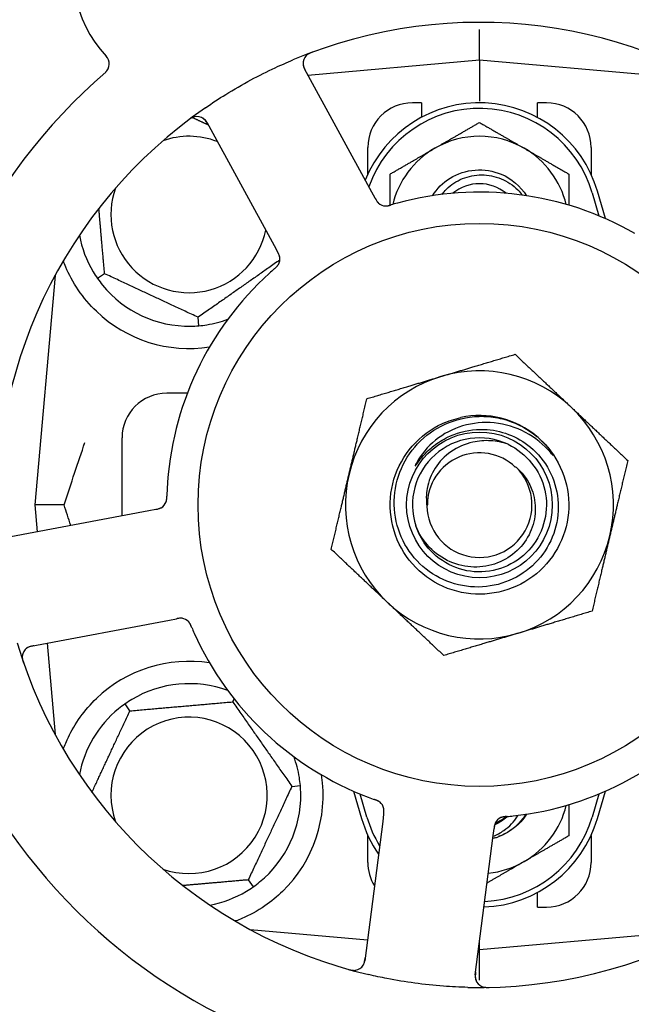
# Model space of a CAD drawing. Header units: inches. Extents: x 18 to 846, y -44 to 561.
# Tile 11 of 256: x 83.23 to 84.94, y 147.37 to 150.13. Entities that reach past the tile are written whole.
import ezdxf

# ---------------------------------------------------------------- set-up
doc = ezdxf.new("R2010")
doc.units = ezdxf.units.IN
doc.header["$LTSCALE"] = 24
doc.header["$MEASUREMENT"] = 0
doc.layers.add('Dimension (ANSI)', color=7, linetype='Continuous', lineweight=25)
doc.layers.add('Visible (ANSI)', color=7, linetype='Continuous', lineweight=30)
doc.styles.add('Note Text (ANSI)', font='tahoma.ttf')
doc.dimstyles.new('SB Fraction-16 (ANSI)', dxfattribs={"dimscale": 24, "dimtxt": 0.125, "dimasz": 0.098425, "dimexe": 0.125, "dimexo": 0.0625, "dimgap": 0.031496, "dimtad": 0, "dimtih": 1, "dimtoh": 1, "dimdec": 4, "dimrnd": 1e-08, "dimzin": 0, "dimdsep": 46, "dimlunit": 5, "dimtxsty": 'Note Text (ANSI)', "dimcen": 0.09, "dimdle": 0.393701, "dimclrd": 256, "dimclre": 256, "dimclrt": 256, "dimadec": 0, "dimazin": 3, "dimtfac": 0.96, "dimtofl": 0, "dimtmove": 0, "dimatfit": 3, "dimfxl": 1, "dimfrac": 2, "dimtolj": 1, "dimtzin": 12, "dimlwd": -1, "dimlwe": -1, "dimarcsym": 0})

# ---------------------------------------------------------------- blocks, each defined once
blk = doc.blocks.new('*D15')
at = {"layer": 'Defpoints', "color": 0, "transparency": 16777216}
for p in [(121.8191, 380.5815), (46.5863, 92.8698), (88.6941, 92.8698)]:
    blk.add_point(p, dxfattribs=at)
at = {"layer": 'Dimension (ANSI)', "transparency": 16777216}
for p, q in [((120.3191, 380.5815), (43.5863, 380.5815)), ((46.5863, 378.2193), (46.5863, 242.3754)), ((46.5863, 95.232), (46.5863, 237.0759)), ((87.1941, 92.8698), (43.5863, 92.8698))]:
    blk.add_line(p, q, dxfattribs=at)
for points in [[(46.1926, 378.2193), (46.98, 378.2193), (46.5863, 380.5815)], [(46.1926, 95.232), (46.98, 95.232), (46.5863, 92.8698)]]:
    blk.add_solid(points, dxfattribs=at)
at = {"layer": 'Dimension (ANSI)', "transparency": 16777216, "insert": (37.4463, 241.6195), "char_height": 3, "attachment_point": 1, "style": 'Note Text (ANSI)'}
blk.add_mtext('\\A1;287 11/16', dxfattribs=at)

msp = doc.modelspace()

# ---------------------------------------------------------------- linework, layer by layer
at = {"layer": 'Visible (ANSI)'}
for p, q in [((84.51486, 150.01366), (84.51486, 150.09965)), ((84.51486, 150.01366), (84.03491, 149.97167)), ((84.51486, 150.01366), (84.51486, 149.89908)), ((85.15685, 149.95749), (84.51486, 150.01366)), ((84.21357, 149.64511), (84.02493, 149.98989)), ((84.35236, 149.89491), (84.32736, 149.89491)), ((84.35236, 149.89491), (84.35236, 149.85407)), ((84.67736, 149.85407), (84.67736, 149.89491)), ((84.70236, 149.89491), (84.67736, 149.89491)), ((83.75166, 149.84038), (83.94029, 149.4956)), ((84.20236, 149.69436), (84.20236, 149.76991)), ((84.82736, 149.76991), (84.82736, 149.69436)), ((84.2231, 149.62768), (84.21357, 149.64511)), ((84.82986, 149.64303), (84.84861, 149.57876)), ((84.86719, 149.57084), (84.84486, 149.64741)), ((83.94029, 149.4956), (83.94984, 149.47815)), ((83.32728, 149.41189), (83.27111, 148.76991)), ((83.46589, 149.41683), (83.44638, 149.40317)), ((83.7296, 149.2711), (83.72752, 149.29483)), ((83.69757, 149.08241), (83.63986, 149.08241)), ((83.51486, 148.73975), (83.51486, 148.95741)), ((83.35258, 148.76991), (83.27111, 148.76991)), ((83.27111, 148.76991), (83.27766, 148.69501)), ((83.58939, 148.75381), (83.20319, 148.68096)), ((83.60892, 148.7575), (83.58939, 148.75381)), ((83.26094, 148.37486), (83.64714, 148.44771)), ((83.64714, 148.44771), (83.66669, 148.4514)), ((83.30495, 148.38316), (83.32728, 148.12792)), ((83.82436, 148.21904), (83.82829, 148.22746)), ((83.53678, 148.19388), (83.52312, 148.21339)), ((83.98994, 147.98257), (84.01367, 147.98465)), ((84.16253, 147.96898), (84.18486, 147.89241)), ((84.84486, 147.89241), (84.86719, 147.96898)), ((84.19986, 147.89678), (84.18111, 147.96106)), ((84.84861, 147.96106), (84.82986, 147.89678)), ((84.24671, 147.90447), (84.24418, 147.88476)), ((84.24418, 147.88476), (84.19413, 147.49495)), ((84.55315, 147.84509), (84.55568, 147.86482)), ((84.20236, 147.76991), (84.20236, 147.84545)), ((84.5031, 147.45528), (84.55315, 147.84509)), ((84.82736, 147.84545), (84.82736, 147.76991)), ((83.86794, 147.72094), (83.8816, 147.70142)), ((84.67736, 147.64491), (84.67736, 147.68574)), ((84.67736, 147.64491), (84.70236, 147.64491)), ((83.87288, 147.58233), (84.20166, 147.55356)), ((83.87611, 147.58058), (83.87611, 147.58204)), ((84.51486, 147.52616), (85.15685, 147.58233)), ((84.51486, 147.52616), (84.51486, 147.54692)), ((84.51223, 147.52639), (84.51486, 147.52616)), ((84.51486, 147.44017), (84.51486, 147.52616))]:
    msp.add_line(p, q, dxfattribs=at)
for radius in [0.7875, 0.20385]:
    msp.add_circle((84.51486, 148.76991), radius, dxfattribs=at)
for centre, radius, start, end in [((83.70491, 150.25033), 0.325, 13.56477, 223.80207), ((84.51486, 148.76991), 1.35, 52.62287, 112.74397), ((83.44779, 150.00374), 0.03125, 310.85452, 43.80207), ((84.05235, 150.00489), 0.03125, 110.53135, 208.68342), ((84.51486, 148.76991), 1.6, 130.81714, 178.5497), ((84.51486, 148.76991), 1.35, 124.62287, 184.74397), ((84.51486, 149.55116), 0.34375, 16.2602, 158.3076), ((84.32736, 149.76991), 0.125, 90, 180), ((84.51486, 149.55116), 0.32812, 16.2602, 160.60541), ((84.70236, 149.76991), 0.125, 0, 90), ((83.72425, 149.82538), 0.03125, 28.68342, 126.83549), ((83.70236, 149.58241), 0.21875, 68.88811, 109.65889), ((84.51486, 149.55116), 0.25, 60, 120), ((84.51486, 149.55116), 0.25, 120, 166.26096), ((84.51486, 149.55116), 0.25, 13.73904, 60), ((83.70236, 149.58241), 0.21875, 160.34111, 348.47873), ((84.51486, 149.55116), 0.11727, 50.56429, 129.43571), ((84.51486, 148.76991), 0.875, 60.19111, 105.17573), ((84.2533, 149.63759), 0.03125, 226.67765, 268.13682), ((83.70236, 149.58241), 0.3125, 190.71622, 210.84193), ((83.9252, 149.45808), 0.03125, 329.46904, 11.46837), ((84.51486, 148.76991), 0.875, 132.19111, 177.17573), ((83.70236, 149.58241), 0.3125, 219.15807, 270.84193), ((83.70236, 149.58241), 0.375, 226.24547, 278.78707), ((83.70236, 149.58241), 0.3125, 279.15807, 290.27972), ((84.51486, 148.76991), 0.375, 106.68342, 166.68342), ((84.51486, 148.76991), 0.375, 46.68342, 106.68342), ((83.63986, 148.95741), 0.125, 90, 180), ((84.51486, 148.76991), 0.25, 49.96044, 102.10596), ((84.51486, 148.76991), 0.375, 346.68342, 46.68342), ((84.51486, 148.76991), 0.25, 46.19222, 49.96044), ((84.51486, 148.76991), 0.1875, 64.71096, 198.15663), ((84.51486, 148.76991), 0.14583, 46.55117, 180.00317), ((84.51486, 148.76991), 0.375, 166.68342, 226.68342), ((84.51486, 148.76991), 0.14696, 181.25861, 45.29572), ((83.60882, 148.78928), 0.03125, 298.67765, 340.13682), ((84.51486, 148.76991), 0.375, 286.68342, 346.68342), ((84.51486, 148.76991), 0.375, 226.68342, 286.68342), ((83.67815, 148.42176), 0.03125, 41.46904, 83.46837), ((84.51486, 148.76991), 0.875, 204.19111, 249.17573), ((84.51486, 148.76991), 1.35, 196.62287, 256.74397), ((83.26673, 148.34415), 0.03125, 100.68342, 198.83549), ((83.70236, 147.95741), 0.375, 81.21293, 133.75453), ((83.70236, 147.95741), 0.3125, 69.72028, 120.84193), ((84.51486, 148.76991), 0.875, 276.19111, 321.17573), ((83.70236, 147.95741), 0.3125, 129.15807, 169.28378), ((83.70236, 147.95741), 0.21875, 250.34111, 199.65889), ((84.51486, 148.76991), 1.6, 202.81714, 250.5497), ((83.70236, 147.95741), 0.3125, 9.15807, 20.27972), ((84.51486, 148.76991), 1.35, 268.62287, 328.74397), ((83.70236, 147.95741), 0.375, 314.27762, 8.78707), ((83.70236, 147.95741), 0.3125, 309.15807, 0.84193), ((84.21646, 147.9142), 0.03125, 10.67765, 52.13682), ((84.51486, 147.98866), 0.25, 300, 346.26096), ((84.51486, 147.98866), 0.34375, 196.2602, 214.73634), ((84.51486, 147.98866), 0.32812, 196.2602, 211.61609), ((84.51486, 147.98866), 0.34375, 272.10255, 343.7398), ((84.51486, 147.98866), 0.32812, 272.55546, 343.7398), ((84.58741, 147.86657), 0.03125, 113.46904, 155.46837), ((84.51486, 147.98866), 0.11727, 292.2465, 309.43252), ((84.51486, 147.98866), 0.15625, 285.94214, 289.71036), ((84.51486, 148.76991), 1.6, 274.81714, 322.5497), ((84.32736, 147.76991), 0.125, 180, 211.69426), ((84.51486, 147.98866), 0.25, 275.68783, 300), ((84.70236, 147.76991), 0.125, 270, 0), ((83.70236, 147.95741), 0.3125, 280.71622, 300.84193), ((84.16314, 147.49893), 0.03125, 254.53135, 352.68342), ((84.53409, 147.4513), 0.03125, 172.68342, 270.83549)]:
    msp.add_arc(centre, radius, start, end, dxfattribs=at)
for points, knots in [([(84.04802, 150.03662), (84.04743, 150.0364), (84.04684, 150.03619), (84.04527, 150.0356), (84.04427, 150.03521), (84.04243, 150.03444), (84.04158, 150.03407), (84.03943, 150.03308), (84.03811, 150.03242), (84.03589, 150.03118), (84.03492, 150.03059), (84.03332, 150.02952), (84.03265, 150.02902), (84.03135, 150.02799), (84.03076, 150.02746), (84.03011, 150.02684), (84.02997, 150.0267), (84.02986, 150.02659)], [0, 0, 0, 0, 0.005149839, 0.005149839, 0.013554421, 0.013554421, 0.020527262, 0.020527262, 0.031641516, 0.031641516, 0.041623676, 0.041623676, 0.051235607, 0.051235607, 0.06373445, 0.06373445, 0.067355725, 0.067355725, 0.067355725, 0.067355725]), ([(83.74783, 149.88084), (83.7667, 149.89386), (83.78578, 149.90633), (83.82797, 149.93241), (83.85146, 149.94598), (83.89796, 149.97098), (83.92065, 149.98237), (83.95986, 150.00068), (83.9763, 150.00796), (83.99293, 150.01494)], [-0.73117437, -0.73117437, -0.73117437, -0.73117437, -0.55243049, -0.55243049, -0.34047291, -0.34047291, -0.14064238, -0.14064238, 0, 0, 0, 0]), ([(84.0211, 150.00496), (84.0211, 150.00466), (84.02112, 150.00429), (84.02122, 150.0025), (84.02144, 150.00076), (84.02214, 149.99767), (84.02257, 149.99621), (84.02389, 149.99257), (84.02488, 149.99033), (84.02648, 149.98715), (84.02697, 149.98622), (84.02791, 149.98445), (84.02837, 149.98361), (84.02883, 149.98277)], [0.058736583, 0.058736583, 0.058736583, 0.058736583, 0.064782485, 0.064782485, 0.086145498, 0.086145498, 0.103238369, 0.103238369, 0.123434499, 0.123434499, 0.131598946, 0.131598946, 0.138939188, 0.138939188, 0.138939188, 0.138939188]), ([(83.71825, 149.85605), (83.71797, 149.85599), (83.71762, 149.85591), (83.71645, 149.85562), (83.71556, 149.85535), (83.71359, 149.85463), (83.71243, 149.85414), (83.71046, 149.85315), (83.70984, 149.85282), (83.70831, 149.85196), (83.70736, 149.85139), (83.70539, 149.85014), (83.70435, 149.84943), (83.70275, 149.84829), (83.70215, 149.84786), (83.70098, 149.84699), (83.70042, 149.84656), (83.69985, 149.84613)], [0.051298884, 0.051298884, 0.051298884, 0.051298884, 0.057269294, 0.057269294, 0.069785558, 0.069785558, 0.083632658, 0.083632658, 0.089458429, 0.089458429, 0.097820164, 0.097820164, 0.107290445, 0.107290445, 0.113094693, 0.113094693, 0.118968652, 0.118968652, 0.118968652, 0.118968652]), ([(83.75555, 149.83327), (83.7551, 149.8341), (83.75464, 149.83493), (83.75285, 149.83815), (83.75145, 149.84048), (83.74886, 149.84423), (83.74765, 149.84575), (83.7455, 149.84812), (83.74445, 149.84911), (83.74269, 149.85057), (83.742, 149.85108), (83.74126, 149.85159), (83.7411, 149.85169), (83.74096, 149.85179)], [0, 0, 0, 0, 0.007248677, 0.007248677, 0.028564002, 0.028564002, 0.047482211, 0.047482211, 0.06536174, 0.06536174, 0.076705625, 0.076705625, 0.079955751, 0.079955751, 0.079955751, 0.079955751]), ([(84.38324, 149.63474), (84.39578, 149.65453), (84.4126, 149.6716), (84.43253, 149.68396), (84.47478, 149.71015), (84.52983, 149.71444), (84.57563, 149.69511), (84.60469, 149.68284), (84.62954, 149.66127), (84.64655, 149.63473)], [6.8488771, 6.8488771, 6.8488771, 6.8488771, 7.2990044, 7.2990044, 7.2990044, 8.2534333, 8.2534333, 8.2534333, 8.8590861, 8.8590861, 8.8590861, 8.8590861]), ([(84.40966, 149.63856), (84.41357, 149.6437), (84.41785, 149.64857), (84.43533, 149.6658), (84.45056, 149.67583), (84.48427, 149.68963), (84.50246, 149.69318), (84.53948, 149.69314), (84.55794, 149.68944), (84.59271, 149.67512), (84.60864, 149.66452), (84.62672, 149.64661), (84.63102, 149.64175), (84.63498, 149.63662)], [-1.06231766, -1.06231766, -1.06231766, -1.06231766, -1.01273267, -1.01273267, -0.87465824, -0.87465824, -0.73438222, -0.73438222, -0.59190522, -0.59190522, -0.44722789, -0.44722789, -0.39760805, -0.39760805, -0.39760805, -0.39760805]), ([(84.22311, 149.62768), (84.22336, 149.62722), (84.22362, 149.62675), (84.22411, 149.62584), (84.22436, 149.6254), (84.22491, 149.62441), (84.22522, 149.62386), (84.22634, 149.62193), (84.22709, 149.62072), (84.22835, 149.61887), (84.22893, 149.61809), (84.23006, 149.61673), (84.23057, 149.61616), (84.23146, 149.61524), (84.23187, 149.61485), (84.23211, 149.61463), (84.23214, 149.6146), (84.23214, 149.6146), (84.23214, 149.6146), (84.23214, 149.6146)], [0, 0, 0, 0, 0.004355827, 0.004355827, 0.008687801, 0.008687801, 0.014307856, 0.014307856, 0.029588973, 0.029588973, 0.043844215, 0.043844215, 0.054171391, 0.054171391, 0.061954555, 0.061954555, 0.063871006, 0.063871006, 0.063878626, 0.063878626, 0.063878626, 0.063878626]), ([(84.22313, 149.62764), (84.22327, 149.62738), (84.22341, 149.62712), (84.2242, 149.62569), (84.22487, 149.62448), (84.22632, 149.622), (84.22713, 149.62072), (84.22868, 149.6185), (84.22943, 149.61754), (84.23091, 149.61582), (84.23168, 149.61504), (84.23235, 149.61441), (84.23245, 149.61432), (84.23253, 149.61425)], [0, 0, 0, 0, 0.002309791, 0.002309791, 0.012623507, 0.012623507, 0.024338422, 0.024338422, 0.035397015, 0.035397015, 0.047442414, 0.047442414, 0.049661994, 0.049661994, 0.049661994, 0.049661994]), ([(84.25153, 149.60639), (84.25176, 149.60638), (84.25206, 149.60637), (84.25295, 149.60636), (84.25358, 149.60638), (84.25493, 149.60645), (84.25563, 149.60652), (84.25703, 149.6067), (84.25772, 149.6068), (84.25936, 149.6071), (84.26037, 149.60731), (84.26186, 149.60767), (84.2623, 149.60778), (84.26391, 149.60819), (84.26511, 149.60852), (84.26666, 149.60897), (84.26705, 149.60908), (84.2676, 149.60925), (84.26777, 149.6093), (84.26794, 149.60935)], [0.044252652, 0.044252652, 0.044252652, 0.044252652, 0.050671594, 0.050671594, 0.061250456, 0.061250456, 0.071050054, 0.071050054, 0.078610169, 0.078610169, 0.087196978, 0.087196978, 0.090753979, 0.090753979, 0.100050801, 0.100050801, 0.10314767, 0.10314767, 0.10451733, 0.10451733, 0.10451733, 0.10451733]), ([(84.25191, 149.60637), (84.25191, 149.60637), (84.25194, 149.60637), (84.25207, 149.60637), (84.25221, 149.60636), (84.25266, 149.60635), (84.25303, 149.60635), (84.25426, 149.60637), (84.25519, 149.60643), (84.25718, 149.60668), (84.25821, 149.60684), (84.26061, 149.60733), (84.26202, 149.60767), (84.26475, 149.60841), (84.26608, 149.6088), (84.26757, 149.60924), (84.26776, 149.60929), (84.26794, 149.60935)], [0.030853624, 0.030853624, 0.030853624, 0.030853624, 0.032941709, 0.032941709, 0.03638518, 0.03638518, 0.042347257, 0.042347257, 0.055267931, 0.055267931, 0.065838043, 0.065838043, 0.077516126, 0.077516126, 0.087897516, 0.087897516, 0.089364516, 0.089364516, 0.089364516, 0.089364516]), ([(83.95605, 149.46304), (83.95604, 149.46313), (83.95602, 149.46323), (83.95596, 149.46353), (83.95592, 149.46375), (83.95571, 149.46473), (83.95549, 149.46564), (83.95482, 149.46781), (83.95432, 149.46915), (83.95315, 149.47183), (83.95249, 149.47318), (83.95148, 149.47512), (83.95116, 149.47572), (83.95067, 149.47663), (83.95051, 149.47693), (83.95018, 149.47752), (83.95002, 149.47781), (83.94986, 149.47811)], [0.038929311, 0.038929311, 0.038929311, 0.038929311, 0.040726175, 0.040726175, 0.043941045, 0.043941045, 0.054249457, 0.054249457, 0.066768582, 0.066768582, 0.078206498, 0.078206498, 0.083402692, 0.083402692, 0.086046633, 0.086046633, 0.088630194, 0.088630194, 0.088630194, 0.088630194]), ([(83.95591, 149.46384), (83.95591, 149.46384), (83.95591, 149.46384), (83.9559, 149.46391), (83.95586, 149.46414), (83.95572, 149.46481), (83.95559, 149.46534), (83.95528, 149.46652), (83.95508, 149.46715), (83.9548, 149.46796), (83.95472, 149.46817), (83.95417, 149.46966), (83.95343, 149.47133), (83.9521, 149.47396), (83.95169, 149.47474), (83.95104, 149.47595), (83.95081, 149.47637), (83.95035, 149.47722), (83.9501, 149.47767), (83.94986, 149.47811)], [0.028019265, 0.028019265, 0.028019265, 0.028019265, 0.028672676, 0.028672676, 0.033062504, 0.033062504, 0.040781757, 0.040781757, 0.051074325, 0.051074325, 0.054504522, 0.054504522, 0.07506277, 0.07506277, 0.083066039, 0.083066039, 0.087153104, 0.087153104, 0.091266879, 0.091266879, 0.091266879, 0.091266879]), ([(83.44302, 149.31154), (83.4244, 149.32938), (83.40697, 149.34996), (83.37771, 149.3929), (83.36595, 149.41528), (83.35497, 149.44105), (83.35264, 149.44702), (83.35047, 149.45299)], [0.51551539, 0.51551539, 0.51551539, 0.51551539, 0.71204276, 0.71204276, 0.91166133, 0.91166133, 0.96773016, 0.96773016, 0.96773016, 0.96773016]), ([(83.94105, 149.43049), (83.94068, 149.43017), (83.9403, 149.42984), (83.93989, 149.42948), (83.93619, 149.42626), (83.93119, 149.42182), (83.92721, 149.4182)], [0.48080563, 0.48080563, 0.48080563, 0.48080563, 0.5329828, 0.5329828, 0.5329828, 1, 1, 1, 1]), ([(83.94107, 149.43051), (83.9413, 149.43071), (83.94153, 149.4309), (83.94214, 149.43143), (83.94252, 149.43177), (83.94371, 149.43282), (83.94452, 149.43355), (83.94618, 149.43511), (83.94704, 149.43595), (83.94867, 149.43766), (83.94941, 149.43851), (83.9508, 149.44023), (83.95137, 149.44105), (83.95204, 149.44209), (83.95222, 149.44239), (83.95235, 149.44261)], [0.001596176, 0.001596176, 0.001596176, 0.001596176, 0.003937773, 0.003937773, 0.007842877, 0.007842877, 0.016055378, 0.016055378, 0.025513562, 0.025513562, 0.037191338, 0.037191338, 0.0541939, 0.0541939, 0.061558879, 0.061558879, 0.061558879, 0.061558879]), ([(83.94107, 149.43051), (83.94149, 149.43087), (83.9419, 149.43123), (83.94272, 149.43194), (83.94313, 149.4323), (83.94449, 149.43351), (83.94543, 149.43436), (83.94693, 149.4358), (83.94753, 149.43641), (83.94886, 149.43782), (83.94952, 149.43859), (83.95064, 149.44), (83.95111, 149.44066), (83.95183, 149.44173), (83.9521, 149.44219), (83.95226, 149.44246), (83.95229, 149.4425), (83.95229, 149.44251), (83.95229, 149.44251), (83.95229, 149.44251)], [0, 0, 0, 0, 0.004180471, 0.004180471, 0.008305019, 0.008305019, 0.018114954, 0.018114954, 0.025612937, 0.025612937, 0.036850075, 0.036850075, 0.047489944, 0.047489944, 0.05608938, 0.05608938, 0.05828692, 0.05828692, 0.058652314, 0.058652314, 0.058652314, 0.058652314]), ([(84.48744, 149.01558), (84.50489, 149.01795), (84.52256, 149.01839), (84.55795, 149.01544), (84.57557, 149.01199), (84.62305, 148.99711), (84.65134, 148.9817), (84.67569, 148.96131)], [-0.51193076, -0.51193076, -0.51193076, -0.51193076, -0.37804019, -0.37804019, -0.24204071, -0.24204071, 0, 0, 0, 0]), ([(84.68792, 148.95033), (84.73858, 148.90173), (84.76724, 148.83102), (84.7647, 148.76086), (84.76216, 148.69073), (84.72848, 148.62229), (84.67447, 148.57749), (84.62047, 148.5327), (84.54702, 148.51225), (84.47764, 148.5227), (84.40665, 148.53338), (84.34116, 148.57631), (84.30303, 148.63714), (84.2653, 148.69734), (84.25499, 148.77402), (84.2755, 148.84205), (84.29598, 148.91), (84.34684, 148.96817), (84.41146, 148.99752), (84.42778, 149.00494), (84.44491, 149.01048), (84.46244, 149.01416)], [5.2445607, 5.2445607, 5.2445607, 5.2445607, 6.086966, 6.086966, 6.086966, 6.9291128, 6.9291128, 6.9291128, 7.7710085, 7.7710085, 7.7710085, 8.6324711, 8.6324711, 8.6324711, 9.4850832, 9.4850832, 9.4850832, 10.3367446, 10.3367446, 10.3367446, 10.5518672, 10.5518672, 10.5518672, 10.5518672]), ([(84.52765, 148.98115), (84.55113, 148.98037), (84.57432, 148.97569), (84.61844, 148.95889), (84.63903, 148.94682), (84.67891, 148.91358), (84.69682, 148.89144), (84.72332, 148.84131), (84.73157, 148.81375), (84.73711, 148.75672), (84.73424, 148.72779), (84.71753, 148.67237), (84.70375, 148.64643), (84.66688, 148.60105), (84.64405, 148.5821), (84.59218, 148.55384), (84.56359, 148.54489), (84.50429, 148.53837), (84.47414, 148.54098), (84.41624, 148.55764), (84.38908, 148.57164), (84.34138, 148.6094), (84.32137, 148.63289), (84.2913, 148.68646), (84.28162, 148.71607), (84.27407, 148.77762), (84.27638, 148.80899), (84.29293, 148.86937), (84.30711, 148.89778), (84.34571, 148.94782), (84.36984, 148.96891), (84.42507, 149.00084), (84.45568, 149.01128), (84.48744, 149.01558)], [-3.5801326, -3.5801326, -3.5801326, -3.5801326, -3.4004535, -3.4004535, -3.2191752, -3.2191752, -3.0035583, -3.0035583, -2.7857358, -2.7857358, -2.5657084, -2.5657084, -2.3434763, -2.3434763, -2.1190401, -2.1190401, -1.8924003, -1.8924003, -1.6635571, -1.6635571, -1.4325112, -1.4325112, -1.1992628, -1.1992628, -0.9638125, -0.9638125, -0.7261606, -0.7261606, -0.4863077, -0.4863077, -0.244254, -0.244254, 0, 0, 0, 0]), ([(84.71467, 148.91545), (84.69484, 148.9388), (84.67084, 148.95824), (84.61663, 148.98715), (84.58689, 148.99627), (84.52648, 149.00229), (84.49644, 148.99949), (84.44007, 148.98259), (84.4142, 148.969), (84.36997, 148.93309), (84.35182, 148.91139), (84.33844, 148.88678)], [-1.1317323, -1.1317323, -1.1317323, -1.1317323, -0.8984595, -0.8984595, -0.6634575, -0.6634575, -0.435379, -0.435379, -0.2142259, -0.2142259, 0, 0, 0, 0]), ([(84.368, 148.91835), (84.37792, 148.92816), (84.38868, 148.93698), (84.41386, 148.95385), (84.42844, 148.96139), (84.47052, 148.97737), (84.49901, 148.98209), (84.52765, 148.98115)], [-0.44935864, -0.44935864, -0.44935864, -0.44935864, -0.34320731, -0.34320731, -0.21838639, -0.21838639, 0, 0, 0, 0]), ([(84.59496, 148.93944), (84.64625, 148.91521), (84.68528, 148.8665), (84.69777, 148.81117), (84.71025, 148.75584), (84.6959, 148.69509), (84.65999, 148.65119), (84.62415, 148.60738), (84.56761, 148.58129), (84.51102, 148.58245), (84.45433, 148.58361), (84.39881, 148.6121), (84.36481, 148.65748), (84.35259, 148.67379), (84.34324, 148.69216), (84.33697, 148.71154)], [5.153766, 5.153766, 5.153766, 5.153766, 6.061332, 6.061332, 6.061332, 6.968806, 6.968806, 6.968806, 7.8744508, 7.8744508, 7.8744508, 8.7817425, 8.7817425, 8.7817425, 9.107885, 9.107885, 9.107885, 9.107885]), ([(84.59496, 148.93944), (84.57923, 148.94492), (84.56285, 148.94827), (84.52946, 148.95042), (84.51263, 148.94915), (84.47429, 148.94066), (84.45348, 148.93162), (84.41746, 148.90648), (84.40238, 148.89092), (84.37977, 148.85561), (84.37214, 148.83642), (84.36557, 148.79987), (84.36534, 148.7831), (84.36794, 148.76668)], [-0.89666376, -0.89666376, -0.89666376, -0.89666376, -0.7697294, -0.7697294, -0.64162523, -0.64162523, -0.47009117, -0.47009117, -0.30597672, -0.30597672, -0.14928046, -0.14928046, -0.02134877, -0.02134877, -0.02134877, -0.02134877]), ([(84.68792, 148.95033), (84.69576, 148.94278), (84.70312, 148.93464), (84.71513, 148.91909), (84.71882, 148.91333), (84.72065, 148.90995), (84.72097, 148.90932), (84.72118, 148.90876), (84.72122, 148.90864), (84.72124, 148.9085), (84.72124, 148.90846), (84.72124, 148.90841), (84.72123, 148.90839), (84.72122, 148.90836), (84.72121, 148.90835), (84.72119, 148.90834), (84.72118, 148.90833), (84.72114, 148.90833), (84.72112, 148.90834), (84.72105, 148.90836), (84.72099, 148.90839), (84.72014, 148.90896), (84.71781, 148.91175), (84.71467, 148.91545)], [-0.28928031, -0.28928031, -0.28928031, -0.28928031, -0.16787143, -0.16787143, -0.06646306, -0.06646306, -0.04917499, -0.04917499, -0.04476579, -0.04476579, -0.04306859, -0.04306859, -0.04215282, -0.04215282, -0.04143605, -0.04143605, -0.040655, -0.040655, -0.03948059, -0.03948059, -0.0370912, -0.0370912, 0, 0, 0, 0]), ([(84.33844, 148.88678), (84.33764, 148.88531), (84.33678, 148.88365), (84.33581, 148.88154), (84.33539, 148.88056), (84.33515, 148.87975), (84.33511, 148.87959), (84.3351, 148.87941), (84.3351, 148.87936), (84.33511, 148.87929), (84.33511, 148.87927), (84.33513, 148.87924), (84.33514, 148.87923), (84.33517, 148.87921), (84.33518, 148.87921), (84.33523, 148.87921), (84.33525, 148.87922), (84.33533, 148.87925), (84.33538, 148.87928), (84.33557, 148.87942), (84.33575, 148.87961), (84.33661, 148.88057), (84.33757, 148.88185), (84.34331, 148.88964), (84.3528, 148.90332), (84.368, 148.91835)], [-0.32002064, -0.32002064, -0.32002064, -0.32002064, -0.25037654, -0.25037654, -0.22022079, -0.22022079, -0.21319305, -0.21319305, -0.21059304, -0.21059304, -0.20923641, -0.20923641, -0.20821255, -0.20821255, -0.20712521, -0.20712521, -0.2055378, -0.2055378, -0.20262718, -0.20262718, -0.19315319, -0.19315319, -0.1629071, -0.1629071, 0, 0, 0, 0]), ([(84.61824, 148.87436), (84.62742, 148.86656), (84.63561, 148.85765), (84.65045, 148.83698), (84.65676, 148.8251), (84.66847, 148.79366), (84.67168, 148.77357), (84.67029, 148.73271), (84.66549, 148.71235), (84.6482, 148.67406), (84.63568, 148.65659), (84.6043, 148.62698), (84.58559, 148.61528), (84.54425, 148.59943), (84.52193, 148.59562), (84.47653, 148.59671), (84.45388, 148.6018), (84.41126, 148.62053), (84.39179, 148.63418), (84.35871, 148.66853), (84.34557, 148.68904), (84.3367, 148.71148)], [-1.5503297, -1.5503297, -1.5503297, -1.5503297, -1.4577971, -1.4577971, -1.3550285, -1.3550285, -1.200467, -1.200467, -1.0416694, -1.0416694, -0.8786368, -0.8786368, -0.7113708, -0.7113708, -0.5398726, -0.5398726, -0.3641439, -0.3641439, -0.1841858, -0.1841858, 0, 0, 0, 0]), ([(83.63794, 148.77795), (83.63803, 148.77817), (83.63813, 148.77846), (83.63841, 148.77929), (83.6386, 148.7799), (83.63894, 148.7812), (83.63909, 148.78189), (83.63936, 148.78328), (83.63947, 148.78396), (83.63969, 148.78562), (83.6398, 148.78665), (83.63992, 148.78817), (83.63996, 148.78862), (83.64006, 148.79028), (83.64011, 148.79153), (83.64017, 148.79314), (83.64018, 148.79354), (83.6402, 148.79412), (83.6402, 148.7943), (83.64021, 148.79447)], [0.044252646, 0.044252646, 0.044252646, 0.044252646, 0.05067159, 0.05067159, 0.061250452, 0.061250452, 0.07105005, 0.07105005, 0.078610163, 0.078610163, 0.087196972, 0.087196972, 0.090753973, 0.090753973, 0.100050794, 0.100050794, 0.103147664, 0.103147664, 0.104517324, 0.104517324, 0.104517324, 0.104517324]), ([(83.63808, 148.7783), (83.63808, 148.7783), (83.63809, 148.77833), (83.63814, 148.77846), (83.63819, 148.77859), (83.63833, 148.77902), (83.63845, 148.77936), (83.6388, 148.78054), (83.63904, 148.78145), (83.63942, 148.78341), (83.63958, 148.78445), (83.63986, 148.78688), (83.63997, 148.78833), (83.64011, 148.79115), (83.64015, 148.79254), (83.6402, 148.79409), (83.6402, 148.79428), (83.64021, 148.79447)], [0.030853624, 0.030853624, 0.030853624, 0.030853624, 0.032941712, 0.032941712, 0.036385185, 0.036385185, 0.042347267, 0.042347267, 0.055267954, 0.055267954, 0.065838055, 0.065838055, 0.077516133, 0.077516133, 0.087897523, 0.087897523, 0.089364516, 0.089364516, 0.089364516, 0.089364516]), ([(83.60892, 148.7575), (83.60944, 148.7576), (83.60996, 148.75769), (83.61097, 148.75789), (83.61147, 148.75798), (83.61259, 148.7582), (83.6132, 148.75833), (83.61538, 148.75879), (83.61677, 148.75914), (83.61891, 148.75976), (83.61984, 148.76008), (83.62148, 148.76073), (83.62218, 148.76104), (83.62332, 148.7616), (83.62382, 148.76187), (83.62411, 148.76202), (83.62415, 148.76205), (83.62415, 148.76205), (83.62415, 148.76205), (83.62415, 148.76205)], [0, 0, 0, 0, 0.004355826, 0.004355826, 0.008687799, 0.008687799, 0.014307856, 0.014307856, 0.029588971, 0.029588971, 0.043844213, 0.043844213, 0.054171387, 0.054171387, 0.06195455, 0.06195455, 0.063871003, 0.063871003, 0.063878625, 0.063878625, 0.063878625, 0.063878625]), ([(83.60896, 148.75751), (83.60925, 148.75756), (83.60954, 148.75762), (83.61115, 148.75792), (83.6125, 148.75819), (83.61531, 148.75881), (83.61678, 148.75918), (83.61936, 148.75996), (83.62052, 148.76038), (83.62261, 148.76126), (83.62358, 148.76175), (83.62439, 148.76219), (83.6245, 148.76225), (83.62461, 148.76231)], [0, 0, 0, 0, 0.002309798, 0.002309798, 0.012623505, 0.012623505, 0.02433842, 0.02433842, 0.035397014, 0.035397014, 0.047442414, 0.047442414, 0.049661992, 0.049661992, 0.049661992, 0.049661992]), ([(83.68217, 148.45276), (83.68217, 148.45276), (83.68216, 148.45276), (83.6821, 148.45277), (83.68187, 148.45279), (83.68119, 148.45287), (83.68065, 148.45291), (83.67943, 148.45297), (83.67876, 148.45298), (83.67791, 148.45297), (83.67769, 148.45296), (83.6761, 148.45289), (83.67428, 148.45271), (83.67137, 148.45225), (83.6705, 148.45211), (83.66915, 148.45186), (83.66868, 148.45178), (83.66772, 148.4516), (83.66722, 148.4515), (83.66673, 148.45141)], [0.028019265, 0.028019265, 0.028019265, 0.028019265, 0.028672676, 0.028672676, 0.033062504, 0.033062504, 0.040781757, 0.040781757, 0.051074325, 0.051074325, 0.054504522, 0.054504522, 0.075062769, 0.075062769, 0.083066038, 0.083066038, 0.087153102, 0.087153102, 0.091266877, 0.091266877, 0.091266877, 0.091266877]), ([(83.68297, 148.45264), (83.68288, 148.45265), (83.68278, 148.45267), (83.68248, 148.45271), (83.68226, 148.45273), (83.68126, 148.45284), (83.68032, 148.45291), (83.67806, 148.45294), (83.67663, 148.45288), (83.67372, 148.45259), (83.67222, 148.45238), (83.67007, 148.45202), (83.6694, 148.4519), (83.66839, 148.45172), (83.66805, 148.45166), (83.66738, 148.45153), (83.66706, 148.45147), (83.66673, 148.45141)], [0.038929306, 0.038929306, 0.038929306, 0.038929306, 0.040726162, 0.040726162, 0.043941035, 0.043941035, 0.054249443, 0.054249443, 0.066768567, 0.066768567, 0.078206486, 0.078206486, 0.083402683, 0.083402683, 0.086046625, 0.086046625, 0.088630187, 0.088630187, 0.088630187, 0.088630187]), ([(83.70928, 148.42834), (83.70917, 148.42862), (83.70905, 148.42889), (83.70873, 148.42964), (83.70853, 148.43011), (83.7079, 148.43156), (83.70745, 148.43256), (83.70648, 148.43462), (83.70595, 148.4357), (83.70483, 148.43778), (83.70425, 148.43874), (83.70305, 148.44059), (83.70244, 148.44139), (83.70165, 148.44235), (83.70143, 148.44261), (83.70126, 148.4428)], [0.001596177, 0.001596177, 0.001596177, 0.001596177, 0.00393777, 0.00393777, 0.007842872, 0.007842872, 0.016055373, 0.016055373, 0.025513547, 0.025513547, 0.037191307, 0.037191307, 0.054193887, 0.054193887, 0.06155888, 0.06155888, 0.06155888, 0.06155888]), ([(83.70928, 148.42834), (83.70907, 148.42885), (83.70886, 148.42935), (83.70843, 148.43035), (83.70822, 148.43085), (83.70749, 148.43252), (83.70696, 148.43368), (83.70606, 148.43554), (83.70567, 148.4363), (83.70474, 148.438), (83.70421, 148.43887), (83.70322, 148.44037), (83.70274, 148.44103), (83.70194, 148.44203), (83.70159, 148.44244), (83.70137, 148.44268), (83.70135, 148.44271), (83.70134, 148.44272), (83.70134, 148.44272), (83.70134, 148.44272)], [0, 0, 0, 0, 0.004180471, 0.004180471, 0.008305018, 0.008305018, 0.018114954, 0.018114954, 0.025612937, 0.025612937, 0.036850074, 0.036850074, 0.047489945, 0.047489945, 0.056089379, 0.056089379, 0.058286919, 0.058286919, 0.058652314, 0.058652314, 0.058652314, 0.058652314]), ([(83.7093, 148.42831), (83.70948, 148.42787), (83.70968, 148.4274), (83.7099, 148.42689), (83.71182, 148.42239), (83.7145, 148.41626), (83.7167, 148.41135)], [0.48080563, 0.48080563, 0.48080563, 0.48080563, 0.5329828, 0.5329828, 0.5329828, 1, 1, 1, 1]), ([(83.26891, 148.37636), (83.26798, 148.37618), (83.26705, 148.37601), (83.26343, 148.37529), (83.26078, 148.37468), (83.25641, 148.37338), (83.25459, 148.3727), (83.25168, 148.37138), (83.25041, 148.37069), (83.24848, 148.36947), (83.24778, 148.36898), (83.24707, 148.36843), (83.24692, 148.36831), (83.24679, 148.36821)], [0, 0, 0, 0, 0.007248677, 0.007248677, 0.028564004, 0.028564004, 0.047482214, 0.047482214, 0.065361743, 0.065361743, 0.076705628, 0.076705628, 0.079955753, 0.079955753, 0.079955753, 0.079955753]), ([(83.23571, 148.34792), (83.23568, 148.34764), (83.23565, 148.34728), (83.23557, 148.34608), (83.23555, 148.34515), (83.23563, 148.34305), (83.23573, 148.34179), (83.23607, 148.33962), (83.23619, 148.33893), (83.23653, 148.3372), (83.23678, 148.33613), (83.23736, 148.33387), (83.23771, 148.33266), (83.2383, 148.33078), (83.23853, 148.33008), (83.23899, 148.3287), (83.23923, 148.32803), (83.23946, 148.32735)], [0.051298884, 0.051298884, 0.051298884, 0.051298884, 0.057269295, 0.057269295, 0.069785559, 0.069785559, 0.08363266, 0.08363266, 0.08945843, 0.08945843, 0.097820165, 0.097820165, 0.107290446, 0.107290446, 0.113094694, 0.113094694, 0.118968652, 0.118968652, 0.118968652, 0.118968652]), ([(83.35054, 148.08678), (83.35469, 148.09808), (83.35951, 148.10979), (83.37323, 148.13819), (83.38446, 148.15765), (83.41128, 148.19493), (83.42683, 148.21278), (83.44302, 148.22827)], [1.39089206, 1.39089206, 1.39089206, 1.39089206, 1.4959744, 1.4959744, 1.66977331, 1.66977331, 1.84048199, 1.84048199, 1.84048199, 1.84048199]), ([(84.23623, 147.9384), (84.23604, 147.93854), (84.23581, 147.93873), (84.2351, 147.93925), (84.23458, 147.93962), (84.23344, 147.94034), (84.23284, 147.94071), (84.2316, 147.94138), (84.23098, 147.9417), (84.22947, 147.94243), (84.22853, 147.94285), (84.22713, 147.94344), (84.2267, 147.94361), (84.22516, 147.94422), (84.22399, 147.94465), (84.22247, 147.9452), (84.22209, 147.94534), (84.22155, 147.94553), (84.22138, 147.94559), (84.22122, 147.94565)], [0.044252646, 0.044252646, 0.044252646, 0.044252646, 0.05067159, 0.05067159, 0.061250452, 0.061250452, 0.07105005, 0.07105005, 0.078610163, 0.078610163, 0.087196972, 0.087196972, 0.090753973, 0.090753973, 0.100050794, 0.100050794, 0.103147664, 0.103147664, 0.104517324, 0.104517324, 0.104517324, 0.104517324]), ([(84.23594, 147.93863), (84.23594, 147.93863), (84.23591, 147.93865), (84.2358, 147.93874), (84.23569, 147.93882), (84.23534, 147.9391), (84.23504, 147.93931), (84.23403, 147.94001), (84.23324, 147.94052), (84.23149, 147.94149), (84.23056, 147.94196), (84.22833, 147.94298), (84.22698, 147.94353), (84.22435, 147.94454), (84.22304, 147.945), (84.22158, 147.94552), (84.2214, 147.94559), (84.22122, 147.94565)], [0.030853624, 0.030853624, 0.030853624, 0.030853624, 0.032941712, 0.032941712, 0.036385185, 0.036385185, 0.042347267, 0.042347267, 0.055267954, 0.055267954, 0.065838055, 0.065838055, 0.077516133, 0.077516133, 0.087897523, 0.087897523, 0.089364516, 0.089364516, 0.089364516, 0.089364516]), ([(84.24671, 147.90447), (84.24678, 147.90499), (84.24685, 147.90552), (84.24698, 147.90655), (84.24704, 147.90705), (84.24717, 147.90818), (84.24724, 147.9088), (84.24748, 147.91102), (84.24758, 147.91244), (84.24765, 147.91468), (84.24764, 147.91565), (84.24752, 147.91741), (84.24744, 147.91818), (84.24727, 147.91944), (84.24716, 147.91999), (84.2471, 147.92032), (84.24709, 147.92036), (84.24709, 147.92036), (84.24709, 147.92036), (84.24709, 147.92036)], [0, 0, 0, 0, 0.004355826, 0.004355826, 0.008687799, 0.008687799, 0.014307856, 0.014307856, 0.029588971, 0.029588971, 0.043844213, 0.043844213, 0.054171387, 0.054171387, 0.06195455, 0.06195455, 0.063871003, 0.063871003, 0.063878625, 0.063878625, 0.063878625, 0.063878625]), ([(84.24672, 147.90451), (84.24676, 147.90481), (84.24679, 147.9051), (84.247, 147.90672), (84.24717, 147.90809), (84.24744, 147.91095), (84.24754, 147.91247), (84.2476, 147.91517), (84.24756, 147.91639), (84.24737, 147.91865), (84.24721, 147.91973), (84.24703, 147.92063), (84.24701, 147.92076), (84.24698, 147.92088)], [0, 0, 0, 0, 0.002309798, 0.002309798, 0.012623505, 0.012623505, 0.02433842, 0.02433842, 0.035397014, 0.035397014, 0.047442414, 0.047442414, 0.049661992, 0.049661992, 0.049661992, 0.049661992]), ([(84.55287, 147.84292), (84.56361, 147.84717), (84.57384, 147.85266), (84.59854, 147.87002), (84.61156, 147.88353), (84.62203, 147.9), (84.62253, 147.90081), (84.62302, 147.90162)], [-0.61635944, -0.61635944, -0.61635944, -0.61635944, -0.52774982, -0.52774982, -0.38555901, -0.38555901, -0.37828525, -0.37828525, -0.37828525, -0.37828525]), ([(84.59309, 147.89841), (84.59125, 147.89665), (84.58934, 147.89494), (84.57834, 147.8857), (84.56824, 147.87949), (84.5574, 147.87484)], [-2.04013267, -2.04013267, -2.04013267, -2.04013267, -2.02048123, -2.02048123, -1.92997412, -1.92997412, -1.92997412, -1.92997412]), ([(84.64666, 147.90495), (84.64194, 147.89741), (84.63658, 147.89028), (84.63059, 147.88368), (84.61344, 147.86477), (84.59146, 147.85049), (84.56744, 147.84187)], [9.99046979, 9.99046979, 9.99046979, 9.99046979, 10.16152319, 10.16152319, 10.16152319, 10.65156368, 10.65156368, 10.65156368, 10.65156368]), ([(84.64421, 147.90452), (84.64271, 147.90206), (84.64115, 147.89963), (84.63311, 147.88795), (84.62566, 147.8794), (84.60288, 147.85852), (84.58592, 147.8482), (84.56756, 147.84156)], [-0.25639672, -0.25639672, -0.25639672, -0.25639672, -0.23449039, -0.23449039, -0.1487662, -0.1487662, 0, 0, 0, 0]), ([(84.59077, 147.89821), (84.59048, 147.89818), (84.59018, 147.89816), (84.58937, 147.89808), (84.58886, 147.89804), (84.58728, 147.89789), (84.58619, 147.89777), (84.58394, 147.89749), (84.58275, 147.89731), (84.58042, 147.89689), (84.57933, 147.89664), (84.57719, 147.89606), (84.57625, 147.89573), (84.57509, 147.89528), (84.57478, 147.89515), (84.57454, 147.89505)], [0.001596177, 0.001596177, 0.001596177, 0.001596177, 0.00393777, 0.00393777, 0.007842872, 0.007842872, 0.016055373, 0.016055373, 0.025513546, 0.025513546, 0.037191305, 0.037191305, 0.054193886, 0.054193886, 0.06155888, 0.06155888, 0.06155888, 0.06155888]), ([(84.59077, 147.89821), (84.59023, 147.89816), (84.58968, 147.89811), (84.5886, 147.89802), (84.58806, 147.89797), (84.58625, 147.89779), (84.58498, 147.89765), (84.58293, 147.89736), (84.58209, 147.89723), (84.58018, 147.89687), (84.57919, 147.89664), (84.57746, 147.89616), (84.57669, 147.8959), (84.57548, 147.89545), (84.57499, 147.89524), (84.5747, 147.89512), (84.57466, 147.8951), (84.57464, 147.89509), (84.57464, 147.89509), (84.57464, 147.89509)], [0, 0, 0, 0, 0.004180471, 0.004180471, 0.008305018, 0.008305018, 0.018114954, 0.018114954, 0.025612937, 0.025612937, 0.036850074, 0.036850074, 0.047489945, 0.047489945, 0.056089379, 0.056089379, 0.058286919, 0.058286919, 0.058652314, 0.058652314, 0.058652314, 0.058652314]), ([(84.59081, 147.89821), (84.59129, 147.89825), (84.5918, 147.8983), (84.59234, 147.89835), (84.59722, 147.89878), (84.60388, 147.89943), (84.60923, 147.90001)], [0.48080563, 0.48080563, 0.48080563, 0.48080563, 0.5329828, 0.5329828, 0.5329828, 1, 1, 1, 1]), ([(84.55954, 147.88069), (84.5595, 147.88061), (84.55945, 147.88052), (84.55932, 147.88025), (84.55923, 147.88004), (84.55881, 147.87913), (84.55846, 147.87826), (84.55773, 147.87611), (84.55735, 147.87473), (84.55672, 147.87188), (84.55646, 147.87039), (84.55613, 147.86823), (84.55604, 147.86756), (84.5559, 147.86654), (84.55586, 147.8662), (84.55577, 147.86553), (84.55573, 147.8652), (84.55569, 147.86487)], [0.038929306, 0.038929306, 0.038929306, 0.038929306, 0.040726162, 0.040726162, 0.043941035, 0.043941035, 0.054249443, 0.054249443, 0.066768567, 0.066768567, 0.078206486, 0.078206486, 0.083402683, 0.083402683, 0.086046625, 0.086046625, 0.088630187, 0.088630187, 0.088630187, 0.088630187]), ([(84.55918, 147.87997), (84.55918, 147.87997), (84.55917, 147.87996), (84.55914, 147.8799), (84.55905, 147.87969), (84.55877, 147.87907), (84.55856, 147.87856), (84.55812, 147.87743), (84.55791, 147.87679), (84.55766, 147.87598), (84.5576, 147.87577), (84.55717, 147.87424), (84.55678, 147.87245), (84.55631, 147.86954), (84.55619, 147.86867), (84.556, 147.8673), (84.55594, 147.86683), (84.55581, 147.86587), (84.55575, 147.86536), (84.55569, 147.86487)], [0.028019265, 0.028019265, 0.028019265, 0.028019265, 0.028672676, 0.028672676, 0.033062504, 0.033062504, 0.040781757, 0.040781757, 0.051074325, 0.051074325, 0.054504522, 0.054504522, 0.075062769, 0.075062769, 0.083066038, 0.083066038, 0.087153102, 0.087153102, 0.091266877, 0.091266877, 0.091266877, 0.091266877]), ([(83.96416, 147.68892), (83.94902, 147.67416), (83.93207, 147.66024), (83.89306, 147.63347), (83.87065, 147.62157), (83.84492, 147.61051), (83.83921, 147.60822), (83.83346, 147.60607)], [0.55181372, 0.55181372, 0.55181372, 0.55181372, 0.71000954, 0.71000954, 0.90366002, 0.90366002, 0.95550669, 0.95550669, 0.95550669, 0.95550669]), ([(84.18838, 147.48051), (84.18855, 147.48075), (84.18876, 147.48105), (84.18973, 147.48256), (84.19057, 147.4841), (84.19182, 147.48702), (84.19233, 147.48844), (84.1934, 147.49217), (84.19392, 147.49456), (84.1945, 147.49808), (84.19465, 147.49912), (84.19492, 147.5011), (84.19504, 147.50206), (84.19517, 147.50301)], [0.058736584, 0.058736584, 0.058736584, 0.058736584, 0.064782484, 0.064782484, 0.086145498, 0.086145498, 0.103238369, 0.103238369, 0.123434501, 0.123434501, 0.131598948, 0.131598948, 0.13893919, 0.13893919, 0.13893919, 0.13893919]), ([(84.14799, 147.47071), (84.1486, 147.47054), (84.1492, 147.47038), (84.15081, 147.46993), (84.15185, 147.46966), (84.15379, 147.46919), (84.1547, 147.46899), (84.15702, 147.46852), (84.15847, 147.46829), (84.161, 147.46798), (84.16213, 147.46789), (84.16406, 147.46782), (84.16489, 147.46783), (84.16655, 147.4679), (84.16734, 147.46798), (84.16823, 147.4681), (84.16842, 147.46813), (84.16858, 147.46816)], [0, 0, 0, 0, 0.005149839, 0.005149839, 0.013554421, 0.013554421, 0.020527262, 0.020527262, 0.031641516, 0.031641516, 0.041623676, 0.041623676, 0.051235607, 0.051235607, 0.06373445, 0.06373445, 0.067355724, 0.067355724, 0.067355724, 0.067355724]), ([(84.48242, 147.4203), (84.4595, 147.42085), (84.43673, 147.42198), (84.38739, 147.42567), (84.36052, 147.42849), (84.30757, 147.43566), (84.2818, 147.43992), (84.2392, 147.44824), (84.22224, 147.45189), (84.2053, 147.45588)], [-0.73118965, -0.73118965, -0.73118965, -0.73118965, -0.55244576, -0.55244576, -0.34137939, -0.34137939, -0.13566771, -0.13566771, 0, 0, 0, 0]), ([(84.50413, 147.46332), (84.50401, 147.46239), (84.50389, 147.46144), (84.50345, 147.45778), (84.50321, 147.45507), (84.5031, 147.45052), (84.50319, 147.44857), (84.50354, 147.4454), (84.5038, 147.44398), (84.50437, 147.44177), (84.50462, 147.44095), (84.50492, 147.4401), (84.50499, 147.43992), (84.50505, 147.43977)], [0, 0, 0, 0, 0.007248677, 0.007248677, 0.028564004, 0.028564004, 0.047482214, 0.047482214, 0.065361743, 0.065361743, 0.076705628, 0.076705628, 0.079955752, 0.079955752, 0.079955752, 0.079955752]), ([(84.52091, 147.42296), (84.52117, 147.42285), (84.52151, 147.42271), (84.52262, 147.42226), (84.52351, 147.42195), (84.52552, 147.42138), (84.52675, 147.42109), (84.52892, 147.42073), (84.52962, 147.42064), (84.53137, 147.42043), (84.53246, 147.42033), (84.53479, 147.42019), (84.53605, 147.42015), (84.53802, 147.42013), (84.53875, 147.42013), (84.54021, 147.42015), (84.54092, 147.42016), (84.54164, 147.42017)], [0.051298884, 0.051298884, 0.051298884, 0.051298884, 0.057269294, 0.057269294, 0.069785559, 0.069785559, 0.08363266, 0.08363266, 0.08945843, 0.08945843, 0.097820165, 0.097820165, 0.107290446, 0.107290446, 0.113094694, 0.113094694, 0.118968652, 0.118968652, 0.118968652, 0.118968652])]:
    msp.add_open_spline(points, degree=3, knots=knots, dxfattribs=at)
for points, weights in [([(83.71184, 149.85383), (83.73425, 149.84338), (83.75542, 149.83351)], [1.07843603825, 1.09878333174, 1.11023936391]), ([(84.38986, 149.76767), (84.44787, 149.80116), (84.51486, 149.83983)], [1, 1.0379548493, 1]), ([(84.51486, 149.83983), (84.58185, 149.80116), (84.63986, 149.76767)], [1, 1.0379548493, 1]), ([(84.26486, 149.6955), (84.33185, 149.73417), (84.38986, 149.76767)], [1, 1.0379548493, 1]), ([(84.63986, 149.76767), (84.69787, 149.73417), (84.76486, 149.6955)], [1, 1.0379548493, 1]), ([(84.26486, 149.60846), (84.26486, 149.64941), (84.26486, 149.6955)], [1.01840499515, 1.02227336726, 1]), ([(84.76486, 149.6955), (84.76486, 149.64939), (84.76486, 149.60843)], [1, 1.02228011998, 1.01840264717]), ([(83.46589, 149.41683), (83.45737, 149.51422), (83.4499, 149.59959)], [1.04422863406, 1.14843950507, 1.11819795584]), ([(83.9563, 149.45502), (83.84282, 149.37557), (83.72752, 149.29483)], [1.05318140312, 1.20116354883, 1.04422863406]), ([(83.72752, 149.29483), (83.59671, 149.35583), (83.46589, 149.41683)], [1.04422863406, 1.20577136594, 1.04422863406]), ([(84.40721, 149.12912), (84.50346, 149.15797), (84.6146, 149.19128)], [1, 1.0379548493, 1]), ([(84.6146, 149.19128), (84.69901, 149.11168), (84.77212, 149.04275)], [1, 1.0379548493, 1]), ([(84.19981, 149.06697), (84.31095, 149.10028), (84.40721, 149.12912)], [1, 1.0379548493, 1]), ([(84.14994, 148.85628), (84.17309, 148.95406), (84.19981, 149.06697)], [1, 1.0379548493, 1]), ([(84.77212, 149.04275), (84.84523, 148.97382), (84.92965, 148.89422)], [1, 1.0379548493, 1]), ([(84.92965, 148.89422), (84.90292, 148.78131), (84.87978, 148.68353)], [1, 1.0379548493, 1]), ([(84.10008, 148.6456), (84.1268, 148.7585), (84.14994, 148.85628)], [1, 1.0379548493, 1]), ([(84.87978, 148.68353), (84.85663, 148.58576), (84.82991, 148.47285)], [1, 1.0379548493, 1]), ([(84.2576, 148.49707), (84.18449, 148.566), (84.10008, 148.6456)], [1, 1.0379548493, 1]), ([(84.41512, 148.34854), (84.33071, 148.42814), (84.2576, 148.49707)], [1, 1.0379548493, 1]), ([(84.82991, 148.47285), (84.71877, 148.43954), (84.62252, 148.41069)], [1, 1.0379548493, 1]), ([(84.62252, 148.41069), (84.52627, 148.38185), (84.41512, 148.34854)], [1, 1.0379548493, 1]), ([(83.53678, 148.19388), (83.68057, 148.20646), (83.82436, 148.21904)], [1.04422863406, 1.20577136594, 1.04422863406]), ([(83.82436, 148.21904), (83.90715, 148.1008), (83.98994, 147.98257)], [1.04422863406, 1.20577136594, 1.04422863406]), ([(83.43044, 147.96583), (83.48204, 148.07647), (83.53678, 148.19388)], [1.07748863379, 1.18694802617, 1.04422863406]), ([(83.98994, 147.98257), (83.92894, 147.85175), (83.86794, 147.72094)], [1.04422863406, 1.20577136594, 1.04422863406]), ([(84.76486, 147.93138), (84.76486, 147.89042), (84.76486, 147.84432)], [1.01840264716, 1.02228011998, 1]), ([(84.76486, 147.84432), (84.69787, 147.80565), (84.63986, 147.77215)], [1, 1.0379548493, 1]), ([(84.63986, 147.77215), (84.59065, 147.74374), (84.53609, 147.71224)], [1, 1.03200893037, 1.01002889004]), ([(83.86794, 147.72094), (83.77055, 147.71242), (83.68518, 147.70495)], [1.04422863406, 1.14843950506, 1.11819795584]), ([(83.83346, 147.60607), (83.8319, 147.6062), (83.83033, 147.60633)], [0.999914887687, 0.999914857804, 0.999914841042])]:
    msp.add_rational_spline(points, weights, degree=2, dxfattribs=at)
for points in [[(84.2858, 149.6144), (84.28003, 149.61283), (84.27268, 149.61073), (84.26794, 149.60934)], [(83.43405, 149.4222), (83.43776, 149.41599), (83.44201, 149.40941), (83.44638, 149.40317)], [(83.44638, 149.40317), (83.45075, 149.39693), (83.45548, 149.39068), (83.46005, 149.38508)], [(83.70695, 149.26994), (83.71418, 149.27005), (83.722, 149.27044), (83.7296, 149.2711)], [(83.7296, 149.2711), (83.73719, 149.27177), (83.74496, 149.27274), (83.7521, 149.27389)], [(83.35258, 148.76991), (83.37223, 148.83018), (83.39235, 148.8896), (83.41089, 148.94422)], [(84.61824, 148.87436), (84.61722, 148.87485), (84.61619, 148.87532), (84.61515, 148.87578)], [(83.64092, 148.81302), (83.64063, 148.80705), (83.64035, 148.79941), (83.64021, 148.79447)], [(83.37143, 148.7127), (83.36515, 148.73159), (83.35884, 148.75071), (83.35258, 148.76991)], [(84.36903, 148.7699), (84.36865, 148.76883), (84.36829, 148.76776), (84.36794, 148.76668)], [(83.54215, 148.22572), (83.53595, 148.22201), (83.52937, 148.21776), (83.52312, 148.21339)], [(83.52312, 148.21339), (83.51688, 148.20902), (83.51063, 148.20429), (83.50503, 148.19972)], [(84.01367, 147.98465), (84.013, 147.99224), (84.01203, 148.00001), (84.01088, 148.00715)], [(84.01483, 147.962), (84.01472, 147.96923), (84.01433, 147.97705), (84.01367, 147.98465)], [(84.2038, 147.95207), (84.20938, 147.94994), (84.21657, 147.94731), (84.22122, 147.94565)], [(84.55778, 147.83842), (84.55582, 147.83787), (84.55393, 147.83738), (84.5521, 147.83694)], [(84.55778, 147.83842), (84.55589, 147.83788), (84.554, 147.83738), (84.5521, 147.83692)], [(83.86257, 147.6891), (83.86878, 147.69281), (83.87536, 147.69706), (83.8816, 147.70142)], [(83.8816, 147.70142), (83.88785, 147.7058), (83.89409, 147.71053), (83.89969, 147.71509)]]:
    msp.add_open_spline(points, degree=3, dxfattribs=at)

# ---------------------------------------------------------------- dimensions: what is measured, and where the dimension line sits
at = {"layer": 'Dimension (ANSI)'}
dim = msp.add_linear_dim(base=(46.58635, 92.8698), p1=(121.81912, 380.5815), p2=(88.69412, 92.8698), angle=270, dimstyle='SB Fraction-16 (ANSI)', override={"dimgap": 0.031496, "dimdec": 4, "dimtol": 0, "dimlim": 0, "dimtp": 0, "dimtm": 0, "dimtdec": 2, "dimatfit": 1}, dxfattribs=at)
dim.commit()
dim.dimension.update_dxf_attribs({"geometry": '*D15', "text_midpoint": (46.58635, 239.72565), "dimtype": 160})

doc.saveas('drawing.dxf')
